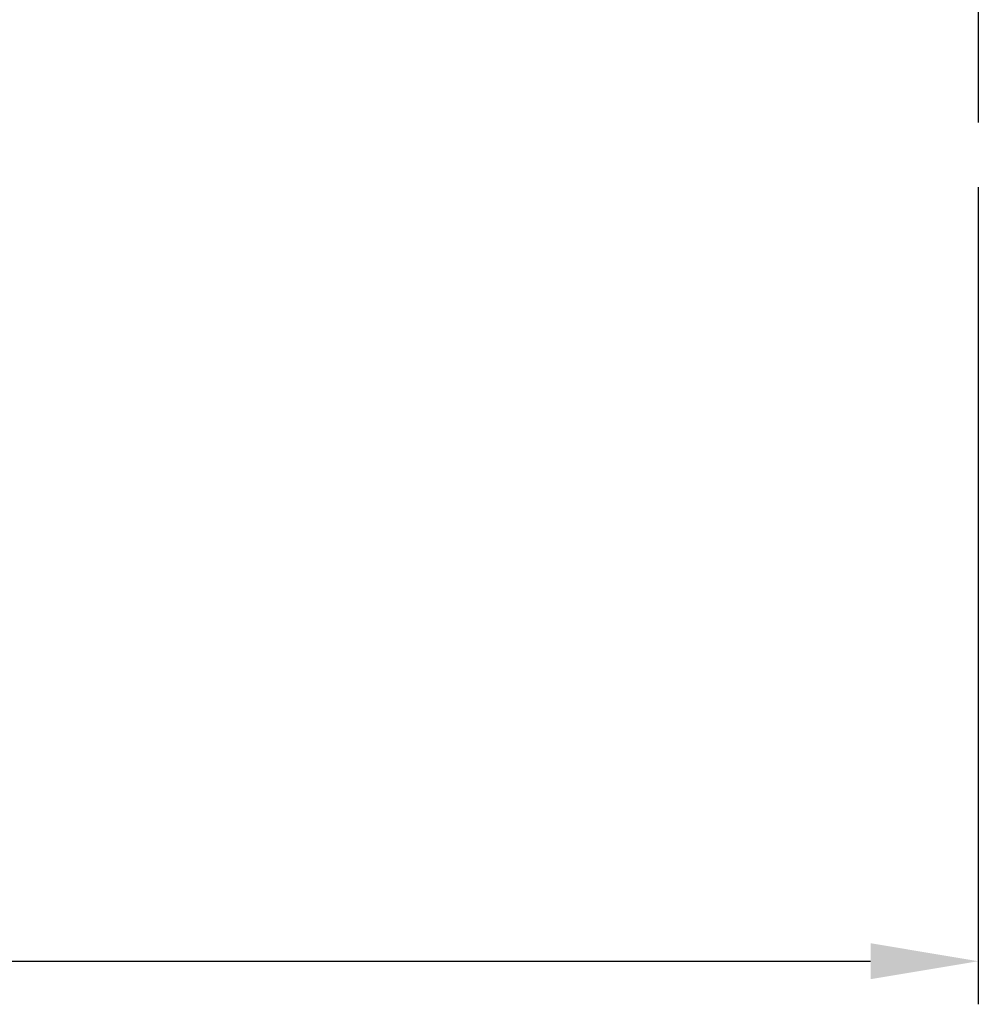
# Model space of a CAD drawing. Header units: millimetres. Extents: x 0 to 278, y 57 to 168.
# Tile 3 of 51: x 176 to 198, y 57 to 80. Entities that reach past the tile are written whole.
import ezdxf

# ---------------------------------------------------------------- set-up
doc = ezdxf.new("R2010")
doc.units = ezdxf.units.MM
doc.header["$PDSIZE"] = -1
doc.linetypes.add('CENTER', pattern=[10.16, 6.35, -1.27, 1.27, -1.27])
doc.layers.add('CL', color=1, linetype='CENTER')
doc.layers.add('DIM', color=4, linetype='Continuous')
doc.styles.add('DIM-7', font='SIMPLEX.shx', dxfattribs={"width": 0.7, "bigfont": 'chineset.shx'})
doc.dimstyles.new('CNS', dxfattribs={"dimtxt": 3.5, "dimasz": 2.5, "dimexe": 1, "dimexo": 1.5, "dimgap": 0.09, "dimtad": 0, "dimdsep": 46, "dimtxsty": 'DIM-7', "dimcen": 0.09, "dimclrd": 1, "dimclre": 1, "dimclrt": 4, "dimadec": 0, "dimazin": 0, "dimtfac": 1, "dimtix": 1, "dimtmove": 2, "dimatfit": 3, "dimfxl": 1, "dimtvp": 0.971429, "dimtolj": 1, "dimarcsym": 0})

# ---------------------------------------------------------------- blocks, each defined once
blk = doc.blocks.new('*D2')
at = {"layer": 'DEFPOINTS', "color": 0}
for p in [(138.138, 77.902), (198.138, 77.902), (198.138, 58.443)]:
    blk.add_point(p, dxfattribs=at)
at = {"layer": 'DIM', "color": 7, "lineweight": -2}
for p, q in [((138.138, 76.402), (138.138, 57.443)), ((198.138, 76.402), (198.138, 57.443)), ((140.638, 58.443), (195.638, 58.443))]:
    blk.add_line(p, q, dxfattribs=at)
at = {"layer": 'DIM', "color": 7}
for points in [[(140.638, 58.86), (140.638, 58.026), (138.138, 58.443)], [(195.638, 58.86), (195.638, 58.026), (198.138, 58.443)]]:
    blk.add_solid(points, dxfattribs=at)
at = {"layer": 'DIM', "color": 7, "insert": (168.138, 61.843), "char_height": 3.5, "attachment_point": 5, "style": 'DIM-7'}
blk.add_mtext('\\A1;60', dxfattribs=at)

msp = doc.modelspace()

# ---------------------------------------------------------------- linework, layer by layer
at = {"layer": 'CL', "color": 0, "ltscale": 0.5}
msp.add_line((198.138, 90.702), (198.138, 77.902), dxfattribs=at)

# ---------------------------------------------------------------- dimensions: what is measured, and where the dimension line sits
at = {"layer": 'DIM', "color": 0}
dim = msp.add_linear_dim(base=(198.138, 58.443), p1=(138.138, 77.902), p2=(198.138, 77.902), dimstyle='CNS', override={"dimclrd": 7, "dimclre": 7, "dimclrt": 7}, dxfattribs=at)
dim.commit()
dim.dimension.update_dxf_attribs({"geometry": '*D2', "text_midpoint": (168.138, 61.843)})

doc.saveas('drawing.dxf')
